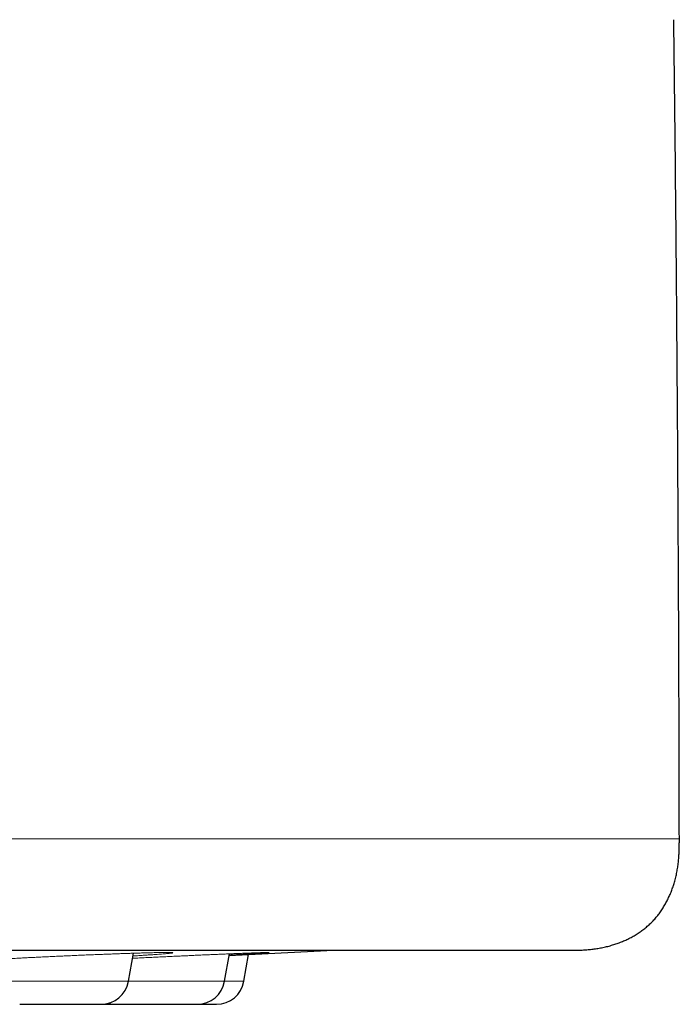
# Model space of a CAD drawing. Header units: millimetres. Extents: x 8 to 482, y 12 to 243.
# Tile 255 of 256: x 470 to 482, y 186 to 203. Entities that reach past the tile are written whole.
import ezdxf

# ---------------------------------------------------------------- set-up
doc = ezdxf.new("R2010")
doc.units = ezdxf.units.MM

msp = doc.modelspace()

# ---------------------------------------------------------------- linework, layer by layer
at = {"color": 7, "linetype": 'Continuous', "lineweight": 30}
for p, q in [((472.105, 186.029), (472.194, 186.532)), ((473.831, 186.029), (473.918, 186.521)), ((474.179, 186.029), (474.264, 186.508))]:
    msp.add_line(p, q, dxfattribs=at)
at = {"color": 8, "linetype": 'Continuous', "lineweight": 0}
for p, q in [((469.66, 186.029), (472.105, 186.029)), ((472.105, 186.029), (473.831, 186.029)), ((473.831, 186.029), (474.179, 186.029))]:
    msp.add_line(p, q, dxfattribs=at)
at = {"color": 7, "linetype": 'Continuous', "lineweight": 30}
for centre, radius, start, end in [((434.5, 985.519), 800, 272.823846, 272.958362), ((471.613, 186.116), 0.5, 270, 350), ((473.339, 186.116), 0.5, 270, 350), ((473.687, 186.116), 0.5, 270, 350), ((471.878, 186.116), 0.5, 254.6513, 270)]:
    msp.add_arc(centre, radius, start, end, dxfattribs=at)
for points, knots in [([(481.999, 188.588), (481.997, 189.281), (481.995, 190.667), (481.987, 192.746), (481.976, 194.824), (481.962, 196.936), (481.945, 199.08), (481.924, 201.209), (481.908, 202.611), (481.9, 203.288)], [0, 0, 0, 0, 0.141398, 0.282797, 0.424196, 0.565595, 0.713728, 0.86186, 1, 1, 1, 1]), ([(479.999, 186.586), (480.027, 186.586), (480.083, 186.586), (480.168, 186.587), (480.254, 186.589), (480.341, 186.595), (480.428, 186.603), (480.516, 186.615), (480.604, 186.631), (480.693, 186.65), (480.779, 186.673), (480.861, 186.699), (480.94, 186.728), (481.018, 186.76), (481.095, 186.796), (481.169, 186.836), (481.241, 186.879), (481.311, 186.925), (481.377, 186.975), (481.44, 187.029), (481.501, 187.086), (481.557, 187.146), (481.611, 187.209), (481.661, 187.276), (481.707, 187.345), (481.75, 187.418), (481.789, 187.492), (481.825, 187.568), (481.858, 187.646), (481.886, 187.726), (481.912, 187.809), (481.936, 187.896), (481.955, 187.986), (481.971, 188.075), (481.982, 188.164), (481.99, 188.252), (481.995, 188.338), (481.998, 188.422), (481.999, 188.505), (481.999, 188.561), (481.999, 188.588)], [0, 0, 0, 0, 0.0258718, 0.051921, 0.0782737, 0.10501, 0.1321708, 0.1592674, 0.1867608, 0.2146082, 0.2427482, 0.268522, 0.2944148, 0.3203638, 0.3463095, 0.3721991, 0.3979917, 0.4236621, 0.4492046, 0.4746364, 0.5000002, 0.5253633, 0.550793, 0.5763319, 0.6019976, 0.6277844, 0.6536675, 0.6796061, 0.7055481, 0.731434, 0.7572015, 0.785845, 0.8141857, 0.84216, 0.8697242, 0.896859, 0.923101, 0.9489797, 0.9745725, 1, 1, 1, 1]), ([(389.001, 186.586), (389.002, 186.586), (389.003, 186.586), (389.01, 186.586), (389.021, 186.586), (389.036, 186.586), (389.056, 186.586), (389.08, 186.586), (389.11, 186.586), (389.145, 186.586), (389.187, 186.586), (389.235, 186.586), (389.288, 186.586), (389.346, 186.586), (389.409, 186.586), (389.478, 186.586), (389.552, 186.586), (389.631, 186.586), (389.716, 186.586), (389.805, 186.586), (389.898, 186.586), (389.997, 186.586), (390.101, 186.586), (390.21, 186.586), (390.326, 186.586), (390.446, 186.586), (390.572, 186.586), (390.702, 186.586), (390.836, 186.586), (390.974, 186.586), (391.117, 186.586), (391.266, 186.586), (391.421, 186.586), (391.582, 186.586), (391.748, 186.586), (391.92, 186.586), (392.096, 186.586), (392.277, 186.586), (392.458, 186.586), (392.638, 186.586), (392.815, 186.586), (392.996, 186.586), (393.182, 186.586), (393.371, 186.586), (393.565, 186.586), (393.769, 186.586), (393.983, 186.586), (394.21, 186.586), (394.441, 186.586), (394.677, 186.586), (394.918, 186.586), (395.164, 186.586), (395.414, 186.586), (395.67, 186.586), (395.93, 186.586), (396.193, 186.586), (396.46, 186.586), (396.729, 186.586), (397.002, 186.586), (397.282, 186.586), (397.566, 186.586), (397.857, 186.586), (398.151, 186.586), (398.45, 186.586), (398.751, 186.586), (399.054, 186.586), (399.359, 186.586), (399.667, 186.586), (399.982, 186.586), (400.303, 186.586), (400.63, 186.586), (400.962, 186.586), (401.297, 186.586), (401.636, 186.586), (401.98, 186.586), (402.316, 186.586), (402.645, 186.586), (402.967, 186.586), (403.291, 186.586), (403.618, 186.586), (403.948, 186.586), (404.281, 186.586), (404.628, 186.586), (404.99, 186.586), (405.366, 186.586), (405.746, 186.586), (406.13, 186.586), (406.517, 186.586), (406.907, 186.586), (407.301, 186.586), (407.699, 186.586), (408.1, 186.586), (408.503, 186.586), (408.906, 186.586), (409.31, 186.586), (409.717, 186.586), (410.128, 186.586), (410.545, 186.586), (410.966, 186.586), (411.39, 186.586), (411.816, 186.586), (412.242, 186.586), (412.668, 186.586), (413.093, 186.586), (413.521, 186.586), (413.954, 186.586), (414.392, 186.586), (414.835, 186.586), (415.281, 186.586), (415.729, 186.586), (416.18, 186.586), (416.633, 186.586), (417.074, 186.586), (417.503, 186.586), (417.919, 186.586), (418.337, 186.586), (418.756, 186.586), (419.176, 186.586), (419.598, 186.586), (420.036, 186.586), (420.489, 186.586), (420.958, 186.586), (421.429, 186.586), (421.901, 186.586), (422.375, 186.586), (422.851, 186.586), (423.329, 186.586), (423.809, 186.586), (424.29, 186.586), (424.77, 186.586), (425.249, 186.586), (425.726, 186.586), (426.204, 186.586), (426.686, 186.586), (427.171, 186.586), (427.659, 186.586), (428.147, 186.586), (428.636, 186.586), (429.122, 186.586), (429.605, 186.586), (430.086, 186.586), (430.568, 186.586), (431.053, 186.586), (431.541, 186.586), (432.034, 186.586), (432.526, 186.586), (433.019, 186.586), (433.512, 186.586), (434.006, 186.586), (434.485, 186.586), (434.948, 186.586), (435.396, 186.586), (435.843, 186.586), (436.29, 186.586), (436.737, 186.586), (437.184, 186.586), (437.645, 186.586), (438.121, 186.586), (438.611, 186.586), (439.101, 186.586), (439.591, 186.586), (440.08, 186.586), (440.569, 186.586), (441.058, 186.586), (441.546, 186.586), (442.034, 186.586), (442.519, 186.586), (443, 186.586), (443.478, 186.586), (443.955, 186.586), (444.433, 186.586), (444.912, 186.586), (445.392, 186.586), (445.871, 186.586), (446.348, 186.586), (446.82, 186.586), (447.288, 186.586), (447.752, 186.586), (448.214, 186.586), (448.677, 186.586), (449.142, 186.586), (449.608, 186.586), (450.072, 186.586), (450.535, 186.586), (450.995, 186.586), (451.455, 186.586), (451.898, 186.586), (452.325, 186.586), (452.736, 186.586), (453.145, 186.586), (453.552, 186.586), (453.958, 186.586), (454.361, 186.586), (454.776, 186.586), (455.202, 186.586), (455.639, 186.586), (456.073, 186.586), (456.505, 186.586), (456.935, 186.586), (457.363, 186.586), (457.788, 186.586), (458.211, 186.586), (458.631, 186.586), (459.046, 186.586), (459.457, 186.586), (459.863, 186.586), (460.266, 186.586), (460.668, 186.586), (461.068, 186.586), (461.468, 186.586), (461.864, 186.586), (462.257, 186.586), (462.643, 186.586), (463.024, 186.586), (463.4, 186.586), (463.772, 186.586), (464.143, 186.586), (464.513, 186.586), (464.882, 186.586), (465.247, 186.586), (465.609, 186.586), (465.967, 186.586), (466.322, 186.586), (466.662, 186.586), (466.988, 186.586), (467.3, 186.586), (467.609, 186.586), (467.914, 186.586), (468.216, 186.586), (468.514, 186.586), (468.82, 186.586), (469.131, 186.586), (469.448, 186.586), (469.761, 186.586), (470.07, 186.586), (470.375, 186.586), (470.676, 186.586), (470.973, 186.586), (471.265, 186.586), (471.554, 186.586), (471.837, 186.586), (472.115, 186.586), (472.387, 186.586), (472.654, 186.586), (472.919, 186.586), (473.18, 186.586), (473.438, 186.586), (473.691, 186.586), (473.94, 186.586), (474.182, 186.586), (474.418, 186.586), (474.648, 186.586), (474.873, 186.586), (475.096, 186.586), (475.315, 186.586), (475.53, 186.586), (475.741, 186.586), (475.947, 186.586), (476.148, 186.586), (476.345, 186.586), (476.53, 186.586), (476.705, 186.586), (476.87, 186.586), (477.032, 186.586), (477.188, 186.586), (477.341, 186.586), (477.49, 186.586), (477.639, 186.586), (477.788, 186.586), (477.937, 186.586), (478.08, 186.586), (478.219, 186.586), (478.353, 186.586), (478.481, 186.586), (478.605, 186.586), (478.723, 186.586), (478.836, 186.586), (478.944, 186.586), (479.046, 186.586), (479.142, 186.586), (479.234, 186.586), (479.321, 186.586), (479.403, 186.586), (479.48, 186.586), (479.552, 186.586), (479.618, 186.586), (479.679, 186.586), (479.734, 186.586), (479.784, 186.586), (479.829, 186.586), (479.868, 186.586), (479.903, 186.586), (479.932, 186.586), (479.957, 186.586), (479.975, 186.586), (479.989, 186.586), (479.997, 186.586), (479.998, 186.586), (479.999, 186.586)], [0, 0, 0, 0, 0.003135, 0.006267, 0.009399, 0.012529, 0.015659, 0.018788, 0.021917, 0.02536, 0.028802, 0.032246, 0.035691, 0.039138, 0.042588, 0.04604, 0.049495, 0.052953, 0.056415, 0.05982, 0.063229, 0.066635, 0.070037, 0.073497, 0.076954, 0.080407, 0.083858, 0.087306, 0.090691, 0.094074, 0.097456, 0.100837, 0.104287, 0.107736, 0.111187, 0.114638, 0.11809, 0.121544, 0.125, 0.128134, 0.131267, 0.134398, 0.137529, 0.140658, 0.143787, 0.146916, 0.150359, 0.153801, 0.157245, 0.16069, 0.164138, 0.167587, 0.171039, 0.174494, 0.177953, 0.181415, 0.18482, 0.188229, 0.191635, 0.195037, 0.198497, 0.201954, 0.205407, 0.208858, 0.212306, 0.215691, 0.219074, 0.222456, 0.225837, 0.229287, 0.232736, 0.236187, 0.239638, 0.24309, 0.246544, 0.25, 0.253134, 0.256267, 0.259398, 0.262529, 0.265658, 0.268787, 0.271916, 0.275359, 0.278801, 0.282245, 0.28569, 0.289138, 0.292587, 0.296039, 0.299494, 0.302953, 0.306415, 0.30982, 0.313229, 0.316635, 0.320037, 0.323497, 0.326954, 0.330407, 0.333858, 0.337306, 0.340691, 0.344074, 0.347456, 0.350837, 0.354287, 0.357736, 0.361187, 0.364638, 0.36809, 0.371544, 0.375, 0.378134, 0.381267, 0.384398, 0.387529, 0.390658, 0.393787, 0.396916, 0.400359, 0.403801, 0.407245, 0.41069, 0.414138, 0.417587, 0.421039, 0.424494, 0.427953, 0.431415, 0.43482, 0.438229, 0.441635, 0.445037, 0.448497, 0.451954, 0.455407, 0.458858, 0.462306, 0.465691, 0.469074, 0.472456, 0.475837, 0.479287, 0.482736, 0.486187, 0.489638, 0.49309, 0.496544, 0.5, 0.503134, 0.506267, 0.509398, 0.512529, 0.515658, 0.518787, 0.521916, 0.525359, 0.528801, 0.532245, 0.53569, 0.539138, 0.542587, 0.546039, 0.549494, 0.552953, 0.556415, 0.55982, 0.563229, 0.566635, 0.570037, 0.573497, 0.576954, 0.580407, 0.583858, 0.587306, 0.590691, 0.594074, 0.597456, 0.600837, 0.604287, 0.607736, 0.611187, 0.614638, 0.61809, 0.621544, 0.625, 0.628134, 0.631267, 0.634398, 0.637529, 0.640658, 0.643787, 0.646916, 0.650359, 0.653801, 0.657245, 0.66069, 0.664138, 0.667587, 0.671039, 0.674494, 0.677953, 0.681415, 0.68482, 0.688229, 0.691635, 0.695037, 0.698497, 0.701954, 0.705407, 0.708858, 0.712306, 0.715691, 0.719074, 0.722456, 0.725837, 0.729287, 0.732736, 0.736187, 0.739638, 0.74309, 0.746544, 0.75, 0.753134, 0.756267, 0.759398, 0.762529, 0.765658, 0.768787, 0.771916, 0.775359, 0.778801, 0.782245, 0.78569, 0.789138, 0.792587, 0.796039, 0.799494, 0.802953, 0.806415, 0.80982, 0.813229, 0.816635, 0.820037, 0.823497, 0.826954, 0.830407, 0.833858, 0.837306, 0.840691, 0.844074, 0.847456, 0.850837, 0.854287, 0.857736, 0.861187, 0.864638, 0.86809, 0.871544, 0.875, 0.878134, 0.881267, 0.884398, 0.887529, 0.890658, 0.893787, 0.896916, 0.900359, 0.903801, 0.907245, 0.91069, 0.914138, 0.917587, 0.921039, 0.924494, 0.927953, 0.931415, 0.93482, 0.938229, 0.941635, 0.945038, 0.948498, 0.951955, 0.955408, 0.958859, 0.962307, 0.965692, 0.969075, 0.972457, 0.975838, 0.979288, 0.982737, 0.986187, 0.989638, 0.99309, 0.996544, 1, 1, 1, 1]), ([(470.153, 185.616), (470.152, 185.616), (470.152, 185.616), (470.155, 185.616), (470.158, 185.616), (470.162, 185.616), (470.167, 185.616), (470.176, 185.616), (470.188, 185.616), (470.205, 185.616), (470.225, 185.616), (470.248, 185.616), (470.275, 185.616), (470.303, 185.616), (470.335, 185.616), (470.369, 185.616), (470.403, 185.616), (470.437, 185.616), (470.469, 185.616), (470.502, 185.616), (470.536, 185.616), (470.571, 185.616), (470.607, 185.616), (470.649, 185.616), (470.696, 185.616), (470.75, 185.616), (470.805, 185.616), (470.859, 185.616), (470.906, 185.616), (470.945, 185.616), (470.974, 185.616), (471.004, 185.616), (471.033, 185.616), (471.069, 185.616), (471.11, 185.616), (471.156, 185.616), (471.202, 185.616), (471.246, 185.616), (471.289, 185.616), (471.329, 185.616), (471.367, 185.616), (471.403, 185.616), (471.435, 185.616), (471.462, 185.616), (471.485, 185.616), (471.506, 185.616), (471.526, 185.616), (471.543, 185.616), (471.559, 185.616), (471.568, 185.616), (471.573, 185.616)], [0, 0, 0, 0, 0.01558, 0.030319, 0.04495, 0.059496, 0.073984, 0.088435, 0.112508, 0.136665, 0.161022, 0.185522, 0.209767, 0.233869, 0.257941, 0.282099, 0.306455, 0.325834, 0.345052, 0.364164, 0.383227, 0.402298, 0.421431, 0.440685, 0.467764, 0.494571, 0.521259, 0.547983, 0.574898, 0.589637, 0.604268, 0.618815, 0.633302, 0.647754, 0.671826, 0.695984, 0.720341, 0.744841, 0.769086, 0.793187, 0.817259, 0.841417, 0.865774, 0.88512, 0.904316, 0.923418, 0.942481, 0.961561, 0.980716, 1, 1, 1, 1]), ([(471.573, 185.616), (471.578, 185.616), (471.59, 185.616), (471.602, 185.616), (471.609, 185.616), (471.613, 185.616), (471.613, 185.616), (471.613, 185.616)], [0, 0, 0, 0, 0.227912, 0.453697, 0.678653, 0.904094, 1, 1, 1, 1]), ([(471.614, 185.616), (471.617, 185.616), (471.635, 185.616), (471.669, 185.616), (471.716, 185.616), (471.764, 185.616), (471.81, 185.616), (471.848, 185.616), (471.869, 185.616), (471.876, 185.616)], [0, 0, 0, 0, 0.037376, 0.219517, 0.401438, 0.584003, 0.768072, 0.914523, 1, 1, 1, 1]), ([(471.878, 185.616), (471.878, 185.616), (471.877, 185.616), (471.88, 185.616), (471.886, 185.616), (471.895, 185.616), (471.905, 185.616), (471.914, 185.616), (471.924, 185.616), (471.934, 185.616), (471.949, 185.616), (471.969, 185.616), (471.994, 185.616), (472.023, 185.616), (472.054, 185.616), (472.088, 185.616), (472.124, 185.616), (472.162, 185.616), (472.203, 185.616), (472.242, 185.616), (472.28, 185.616), (472.316, 185.616), (472.352, 185.616), (472.389, 185.616), (472.427, 185.616), (472.465, 185.616), (472.509, 185.616), (472.559, 185.616), (472.614, 185.616), (472.669, 185.616), (472.724, 185.616), (472.77, 185.616), (472.807, 185.616), (472.836, 185.616), (472.864, 185.616), (472.891, 185.616), (472.925, 185.616), (472.963, 185.616), (473.005, 185.616), (473.046, 185.616), (473.085, 185.616), (473.122, 185.616), (473.156, 185.616), (473.188, 185.616), (473.216, 185.616), (473.241, 185.616), (473.261, 185.616), (473.278, 185.616), (473.293, 185.616), (473.305, 185.616), (473.316, 185.616), (473.325, 185.616), (473.329, 185.616), (473.331, 185.616)], [0, 0, 0, 0, 0.002852, 0.027846, 0.052874, 0.07808, 0.091883, 0.105585, 0.119208, 0.132776, 0.14631, 0.168854, 0.191478, 0.214288, 0.237233, 0.259938, 0.28251, 0.305054, 0.327678, 0.350488, 0.368636, 0.386634, 0.404533, 0.422386, 0.440245, 0.458164, 0.476195, 0.501555, 0.52666, 0.551654, 0.576682, 0.601888, 0.615691, 0.629393, 0.643016, 0.656583, 0.670118, 0.692662, 0.715286, 0.738096, 0.761041, 0.783746, 0.806317, 0.828861, 0.851485, 0.874296, 0.892413, 0.910391, 0.92828, 0.946132, 0.964002, 0.98194, 1, 1, 1, 1]), ([(473.331, 185.616), (473.333, 185.616), (473.338, 185.616), (473.338, 185.616), (473.338, 185.616)], [0, 0, 0, 0, 0.5318236, 1, 1, 1, 1]), ([(473.34, 185.616), (473.347, 185.616), (473.363, 185.616), (473.392, 185.616), (473.426, 185.616), (473.463, 185.616), (473.497, 185.616), (473.53, 185.616), (473.559, 185.616), (473.586, 185.616), (473.61, 185.616), (473.63, 185.616), (473.647, 185.616), (473.66, 185.616), (473.669, 185.616), (473.677, 185.616), (473.683, 185.616), (473.686, 185.616), (473.687, 185.616), (473.687, 185.616), (473.687, 185.616)], [0, 0, 0, 0, 0.035292, 0.075154, 0.141552, 0.208186, 0.275369, 0.342947, 0.409821, 0.4763, 0.542698, 0.609332, 0.676514, 0.729877, 0.782825, 0.835513, 0.888094, 0.940724, 0.993558, 1, 1, 1, 1])]:
    msp.add_open_spline(points, degree=3, knots=knots, dxfattribs=at)
at = {"color": 8, "linetype": 'Continuous', "lineweight": 0}
for points, knots in [([(481.999, 188.588), (481.997, 188.588), (481.993, 188.588), (481.964, 188.588), (481.916, 188.588), (481.85, 188.588), (481.765, 188.588), (481.661, 188.588), (481.534, 188.588), (481.383, 188.588), (481.205, 188.588), (481.005, 188.588), (480.784, 188.588), (480.548, 188.588), (480.301, 188.588), (480.046, 188.588), (479.773, 188.588), (479.484, 188.588), (479.179, 188.588), (478.858, 188.588), (478.511, 188.588), (478.135, 188.588), (477.73, 188.588), (477.308, 188.588), (476.869, 188.588), (476.405, 188.588), (475.915, 188.588), (475.399, 188.588), (474.866, 188.588), (474.318, 188.588), (473.756, 188.588), (473.19, 188.588), (472.622, 188.588), (472.055, 188.588), (471.476, 188.588), (470.888, 188.588), (470.278, 188.588), (469.647, 188.588), (468.994, 188.588), (468.332, 188.588), (467.662, 188.588), (466.984, 188.588), (466.313, 188.588), (465.649, 188.588), (464.994, 188.588), (464.334, 188.588), (463.67, 188.588), (462.961, 188.588), (462.208, 188.588), (461.408, 188.588), (460.605, 188.588), (459.801, 188.588), (458.995, 188.588), (458.204, 188.588), (457.428, 188.588), (456.669, 188.588), (455.91, 188.588), (455.153, 188.588), (454.398, 188.588), (453.645, 188.588), (452.895, 188.588), (452.149, 188.588), (451.405, 188.588), (450.67, 188.588), (449.943, 188.588), (449.225, 188.588), (448.512, 188.588), (447.784, 188.588), (447.044, 188.588), (446.29, 188.588), (445.543, 188.588), (444.802, 188.588), (444.068, 188.588), (443.299, 188.588), (442.495, 188.588), (441.658, 188.588), (440.831, 188.588), (440.009, 188.588), (439.193, 188.588), (438.383, 188.588), (437.584, 188.588), (436.796, 188.588), (436.02, 188.588), (435.256, 188.588), (434.501, 188.588), (433.745, 188.588), (432.983, 188.588), (432.209, 188.588), (431.423, 188.588), (430.631, 188.588), (429.832, 188.588), (429.027, 188.588), (428.212, 188.588), (427.416, 188.588), (426.64, 188.588), (425.885, 188.588), (425.122, 188.588), (424.352, 188.588), (423.573, 188.588), (422.788, 188.588), (421.995, 188.588), (421.21, 188.588), (420.431, 188.588), (419.66, 188.588), (418.883, 188.588), (418.102, 188.588), (417.316, 188.588), (416.542, 188.588), (415.779, 188.588), (415.027, 188.588), (414.274, 188.588), (413.518, 188.588), (412.76, 188.588), (412.001, 188.588), (411.241, 188.588), (410.481, 188.588), (409.721, 188.588), (408.966, 188.588), (408.217, 188.588), (407.474, 188.588), (406.734, 188.588), (406.006, 188.588), (405.289, 188.588), (404.586, 188.588), (403.886, 188.588), (403.192, 188.588), (402.504, 188.588), (401.835, 188.588), (401.185, 188.588), (400.555, 188.588), (399.932, 188.588), (399.317, 188.588), (398.697, 188.588), (398.076, 188.588), (397.453, 188.588), (396.841, 188.588), (396.242, 188.588), (395.655, 188.588), (395.093, 188.588), (394.556, 188.588), (394.042, 188.588), (393.542, 188.588), (393.056, 188.588), (392.6, 188.588), (392.172, 188.588), (391.771, 188.588), (391.384, 188.588), (391.011, 188.588), (390.652, 188.588), (390.308, 188.588), (389.969, 188.588), (389.635, 188.588), (389.311, 188.588), (389.007, 188.588), (388.723, 188.588), (388.467, 188.588), (388.238, 188.588), (388.034, 188.588), (387.848, 188.588), (387.68, 188.588), (387.53, 188.588), (387.398, 188.588), (387.281, 188.588), (387.181, 188.588), (387.101, 188.588), (387.044, 188.588), (387.008, 188.588), (387.004, 188.588), (387.001, 188.588)], [0, 0, 0, 0, 0.006366, 0.012731, 0.019093, 0.025451, 0.031804, 0.038151, 0.044491, 0.051454, 0.058404, 0.065341, 0.072263, 0.079167, 0.085427, 0.091671, 0.097897, 0.104104, 0.110291, 0.116458, 0.122602, 0.129334, 0.136037, 0.14271, 0.14935, 0.155958, 0.162929, 0.16986, 0.17675, 0.183598, 0.190403, 0.197163, 0.203494, 0.209785, 0.216033, 0.222238, 0.2284, 0.234886, 0.241322, 0.247706, 0.254039, 0.260318, 0.266545, 0.272366, 0.278139, 0.283864, 0.28954, 0.295167, 0.301787, 0.308337, 0.314817, 0.321226, 0.327565, 0.333834, 0.339679, 0.345462, 0.351183, 0.35684, 0.362435, 0.367969, 0.37344, 0.378849, 0.384196, 0.389483, 0.394616, 0.39969, 0.404706, 0.409665, 0.414956, 0.42018, 0.425339, 0.430432, 0.435461, 0.440426, 0.446196, 0.451879, 0.457477, 0.46299, 0.468529, 0.473982, 0.47935, 0.484635, 0.489837, 0.494958, 0.5, 0.50503, 0.51014, 0.515331, 0.520604, 0.525959, 0.531302, 0.536726, 0.542235, 0.547828, 0.552894, 0.558029, 0.563235, 0.568511, 0.573858, 0.579277, 0.584769, 0.590335, 0.595692, 0.601117, 0.606609, 0.61217, 0.617799, 0.623497, 0.628933, 0.634431, 0.639991, 0.645613, 0.651298, 0.657046, 0.662856, 0.668729, 0.674665, 0.680663, 0.686615, 0.692628, 0.698701, 0.704833, 0.710803, 0.716827, 0.722907, 0.729041, 0.735229, 0.74147, 0.747404, 0.753384, 0.759411, 0.765483, 0.7716, 0.778136, 0.784722, 0.791356, 0.798037, 0.804764, 0.811537, 0.817963, 0.824428, 0.83093, 0.837468, 0.844042, 0.850048, 0.856081, 0.86214, 0.868225, 0.874334, 0.880467, 0.886623, 0.893419, 0.900239, 0.907083, 0.913948, 0.920833, 0.927109, 0.933399, 0.939702, 0.946017, 0.952343, 0.958678, 0.965021, 0.972007, 0.978999, 0.985997, 0.992997, 1, 1, 1, 1]), ([(469.127, 186.384), (469.129, 186.384), (469.148, 186.385), (469.19, 186.388), (469.252, 186.393), (469.32, 186.397), (469.393, 186.402), (469.471, 186.407), (469.554, 186.412), (469.641, 186.417), (469.731, 186.422), (469.825, 186.427), (469.922, 186.433), (470.022, 186.438), (470.126, 186.443), (470.232, 186.449), (470.34, 186.454), (470.449, 186.46), (470.56, 186.465), (470.671, 186.47), (470.783, 186.476), (470.896, 186.481), (471.01, 186.486), (471.123, 186.491), (471.235, 186.496), (471.345, 186.501), (471.454, 186.505), (471.561, 186.509), (471.667, 186.514), (471.77, 186.517), (471.871, 186.521), (471.969, 186.525), (472.062, 186.528), (472.152, 186.531), (472.237, 186.534), (472.319, 186.536), (472.397, 186.539), (472.47, 186.541), (472.538, 186.542), (472.601, 186.544), (472.658, 186.545), (472.709, 186.545), (472.755, 186.546), (472.795, 186.546), (472.829, 186.546), (472.857, 186.545), (472.879, 186.545), (472.894, 186.544), (472.903, 186.542), (472.906, 186.541), (472.902, 186.539), (472.892, 186.536), (472.876, 186.534), (472.854, 186.531), (472.826, 186.528), (472.791, 186.525), (472.75, 186.521), (472.703, 186.517), (472.65, 186.514), (472.593, 186.509), (472.53, 186.505), (472.462, 186.501), (472.389, 186.496), (472.311, 186.491), (472.243, 186.487), (472.2, 186.484), (472.186, 186.484)], [0, 0, 0, 0, 0.001688, 0.017669, 0.033573, 0.04945, 0.06535, 0.081325, 0.097425, 0.113494, 0.129448, 0.145339, 0.161215, 0.177129, 0.193131, 0.209271, 0.225311, 0.241246, 0.257124, 0.272998, 0.288917, 0.304934, 0.321097, 0.337149, 0.353089, 0.368967, 0.384834, 0.400743, 0.416742, 0.432883, 0.448985, 0.464958, 0.480851, 0.496716, 0.512605, 0.528569, 0.544659, 0.560808, 0.576824, 0.592758, 0.60866, 0.624582, 0.640576, 0.656691, 0.672776, 0.688749, 0.704661, 0.720564, 0.736509, 0.752546, 0.768727, 0.784786, 0.800729, 0.816608, 0.832474, 0.848378, 0.864373, 0.880507, 0.896617, 0.912596, 0.928494, 0.944362, 0.960251, 0.976213, 0.992297, 1, 1, 1, 1]), ([(472.178, 186.441), (472.191, 186.442), (472.242, 186.445), (472.33, 186.449), (472.443, 186.454), (472.555, 186.46), (472.668, 186.465), (472.78, 186.47), (472.892, 186.476), (473.004, 186.481), (473.115, 186.486), (473.224, 186.491), (473.33, 186.496), (473.434, 186.501), (473.536, 186.505), (473.634, 186.509), (473.731, 186.514), (473.823, 186.517), (473.913, 186.521), (473.997, 186.525), (474.077, 186.528), (474.152, 186.531), (474.223, 186.534), (474.288, 186.536), (474.349, 186.539), (474.405, 186.541), (474.454, 186.542), (474.498, 186.544), (474.535, 186.545), (474.567, 186.545), (474.592, 186.546), (474.611, 186.546), (474.625, 186.546), (474.631, 186.545), (474.632, 186.545), (474.626, 186.544), (474.613, 186.542), (474.594, 186.541), (474.569, 186.539), (474.538, 186.536), (474.501, 186.534), (474.458, 186.531), (474.41, 186.528), (474.355, 186.525), (474.295, 186.521), (474.229, 186.517), (474.159, 186.514), (474.084, 186.509), (474.004, 186.505), (473.947, 186.502), (473.916, 186.5), (473.914, 186.5)], [0, 0, 0, 0, 0.0076646, 0.0289544, 0.0501132, 0.071132, 0.0920772, 0.113016, 0.1340157, 0.155143, 0.1764633, 0.1976378, 0.2186641, 0.2396089, 0.2605396, 0.2815239, 0.302629, 0.3239208, 0.3451606, 0.3662296, 0.3871944, 0.4081224, 0.4290817, 0.4501397, 0.4713632, 0.4926654, 0.5137923, 0.5348103, 0.5557867, 0.5767896, 0.5978865, 0.6191441, 0.6403616, 0.6614318, 0.6824217, 0.703399, 0.7244316, 0.7455869, 0.7669309, 0.7881134, 0.8091441, 0.83009, 0.8510189, 0.8719985, 0.8930964, 0.9143787, 0.9356295, 0.9567072, 0.9776781, 0.9986095, 1, 1, 1, 1]), ([(473.912, 186.49), (473.916, 186.491), (473.954, 186.492), (474.022, 186.496), (474.096, 186.499), (474.136, 186.501), (474.146, 186.502)], [0, 0, 0, 0, 0.049237, 0.458267, 0.86571, 1, 1, 1, 1])]:
    msp.add_open_spline(points, degree=3, knots=knots, dxfattribs=at)

doc.saveas('drawing.dxf')
